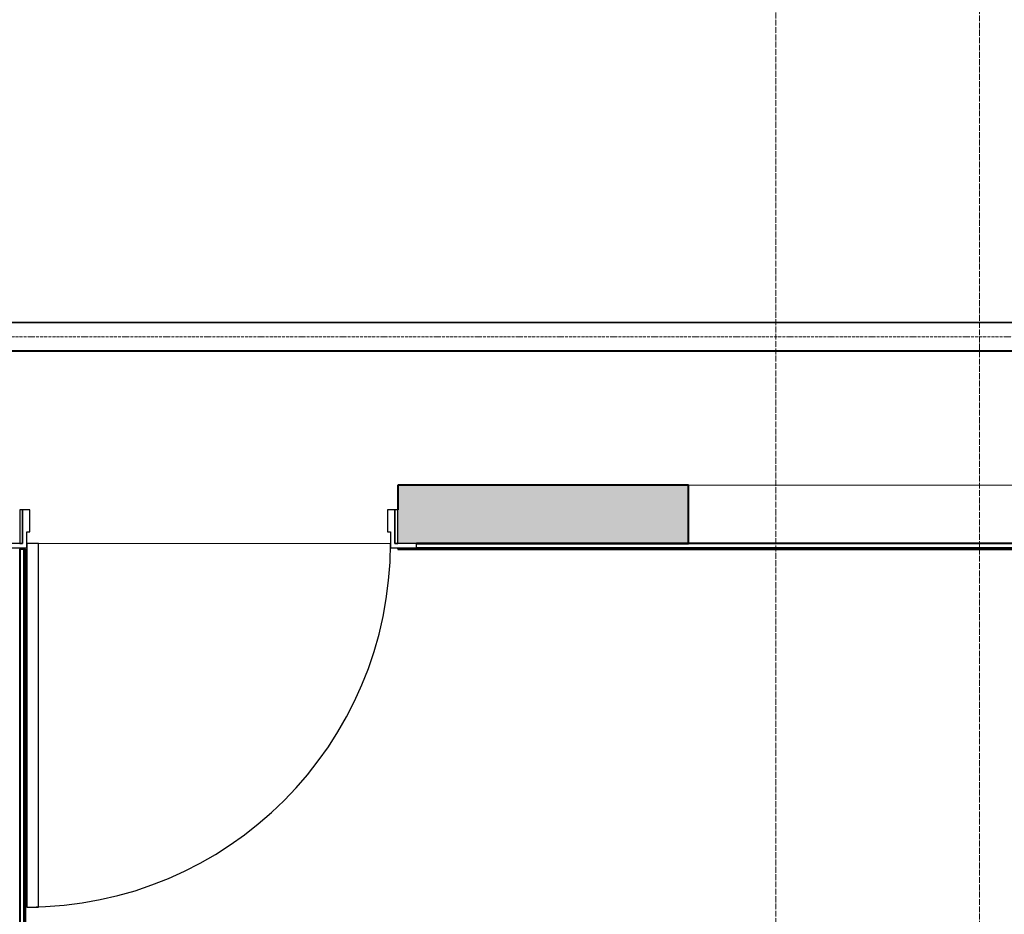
# Model space of a CAD drawing. Header units: millimetres. Extents: x 106966 to 201968, y 7718 to 228773.
# Tile 11 of 44: x 116150 to 119535, y 22475 to 25550. Entities that reach past the tile are written whole.
import ezdxf

# ---------------------------------------------------------------- set-up
doc = ezdxf.new("R2010")
doc.units = ezdxf.units.MM
doc.linetypes.add('Линия сетки', pattern=[25, 20, -2.5, 0, -2.5])
doc.linetypes.add('Осевая', pattern=[14, 10, -2, 0, -2])
for name, color, linetype, lineweight in [('Двери', 7, 'Continuous', 18), ('Кабельные лотки', 7, 'Continuous', 18), ('Каркас_Импост', 7, 'Continuous', 30), ('Монтажный зазор', 7, 'Continuous', 30), ('Осевая линия', 7, 'Осевая', 18), ('Оси', 7, 'Continuous', 9), ('Панель', 7, 'Continuous', 30), ('Перекрытия', 7, 'Continuous', 18), ('Стены разрез', 7, 'Continuous', 40), ('Стены штриховка', 7, 'Continuous', 40)]:
    doc.layers.add(name, color=color, linetype=linetype, lineweight=lineweight)

# ---------------------------------------------------------------- blocks, each defined once
blk = doc.blocks.new('101_Дверь_Однопольная - _НЧ_Мет_1200х2100_ЛК_По дизайн-проекту_угловая коробка_EI60_Л-3835061-МКСС_К4_L24_81_300_')
at = {"layer": 'Каркас_Импост', "color": 253, "true_color": 0xaaaaaa}
for p, q in [((-625, 115), (-715, 115)), ((-715, 115), (-715, 100)), ((-625, 60), (-625, 115)), ((715, 115), (625, 115)), ((625, 115), (625, 60)), ((715, 100), (715, 115)), ((-715, 100), (-640, 100)), ((-640, 100), (-640, -15)), ((640, -15), (640, 100)), ((640, 100), (715, 100)), ((-615, 60), (-625, 60)), ((-615, -15), (-615, 60)), ((625, 60), (615, 60)), ((615, 60), (615, -15)), ((-640, -15), (-615, -15)), ((615, -15), (640, -15))]:
    blk.add_line(p, q, dxfattribs=at)
at = {"layer": 'Монтажный зазор', "color": 253, "true_color": 0xaaaaaa}
for p, q in [((-640, 100), (-650, 100)), ((-650, 100), (-650, -15)), ((-640, -15), (-640, 100)), ((650, 100), (640, 100)), ((640, 100), (640, -15)), ((650, -15), (650, 100)), ((-650, -15), (-640, -15)), ((640, -15), (650, -15))]:
    blk.add_line(p, q, dxfattribs=at)
at = {"layer": 'Панель', "color": 253, "true_color": 0xaaaaaa}
for p, q in [((625, 1350), (585, 1350)), ((585, 1350), (585, 100)), ((625, 100), (625, 1350)), ((585, 100), (625, 100))]:
    blk.add_line(p, q, dxfattribs=at)
blk.add_arc((625, 100), 1250, 90, 180, dxfattribs=at)
blk = doc.blocks.new('135_SLK_K4_AR_rvt-1-МКСС_К4_L24_81_300_')
at = {"layer": 'Стены разрез', "lineweight": 18, "true_color": 0xcbcbcb}
blk.add_hatch(color=9, dxfattribs=at).paths.add_polyline_path([(117449.8, 23750), (118450, 23750), (118450, 23950), (117449.8, 23950), (117449.8, 23760)])
at = {"layer": 'Перекрытия', "color": 253, "true_color": 0xaaaaaa}
for p, q in [((118450, 23950), (128650, 23950)), ((116150, 23735), (116150, 23730)), ((117424.8, 23750), (116214.8, 23750)), ((116214.8, 23750), (117424.8, 23750))]:
    blk.add_line(p, q, dxfattribs=at)
at = {"layer": 'Стены разрез', "color": 253, "true_color": 0xaaaaaa}
for p, q in [((118450, 23950), (117449.8, 23950)), ((117449.8, 23950), (117449.8, 23865)), ((118450, 23750), (118450, 23950)), ((117450, 23735), (117450, 23730)), ((117514.8, 23750), (118450, 23750)), ((124187.5, 23750), (117514.8, 23750)), ((116150, 23730), (116150, 22250)), ((116170, 23730), (116150, 23730)), ((116170, 22270), (116170, 23730)), ((117450, 23730), (124187.5, 23730))]:
    blk.add_line(p, q, dxfattribs=at)
at = {"layer": 'Стены штриховка', "color": 253, "true_color": 0xaaaaaa}
for p, q in [((117514.8, 23735), (124187.5, 23735)), ((116165, 22265), (116165, 23730))]:
    blk.add_line(p, q, dxfattribs=at)
at = {"layer": 'Двери', "color": 253, "lineweight": 18, "true_color": 0xaaaaaa, "rotation": 180}
blk.add_blockref('101_Дверь_Однопольная - _НЧ_Мет_1200х2100_ЛК_По дизайн-проекту_угловая коробка_EI60_Л-3835061-МКСС_К4_L24_81_300_', (116799.8, 23850), dxfattribs=at)

msp = doc.modelspace()

# ---------------------------------------------------------------- linework, layer by layer
at = {"layer": 'Кабельные лотки', "color": 96, "true_color": 0x008000}
for p, q in [((125479.8, 24510), (115849.2, 24510)), ((125479.8, 24507.5), (115849.2, 24507.5)), ((125479.8, 24412.5), (115849.2, 24412.5)), ((125479.8, 24410), (115849.2, 24410))]:
    msp.add_line(p, q, dxfattribs=at)
at = {"layer": 'Осевая линия'}
msp.add_line((125479.8, 24460), (115849.2, 24460), dxfattribs=at)
at = {"layer": 'Оси', "linetype": 'Линия сетки'}
for p, q in [((118750, 12025.7), (118750, 33709.6)), ((119450, 13295.7), (119450, 33709.6))]:
    msp.add_line(p, q, dxfattribs=at)

# ---------------------------------------------------------------- block references
at = {"lineweight": 5}
msp.add_blockref('135_SLK_K4_AR_rvt-1-МКСС_К4_L24_81_300_', (0, 0), dxfattribs=at)

doc.saveas('drawing.dxf')
